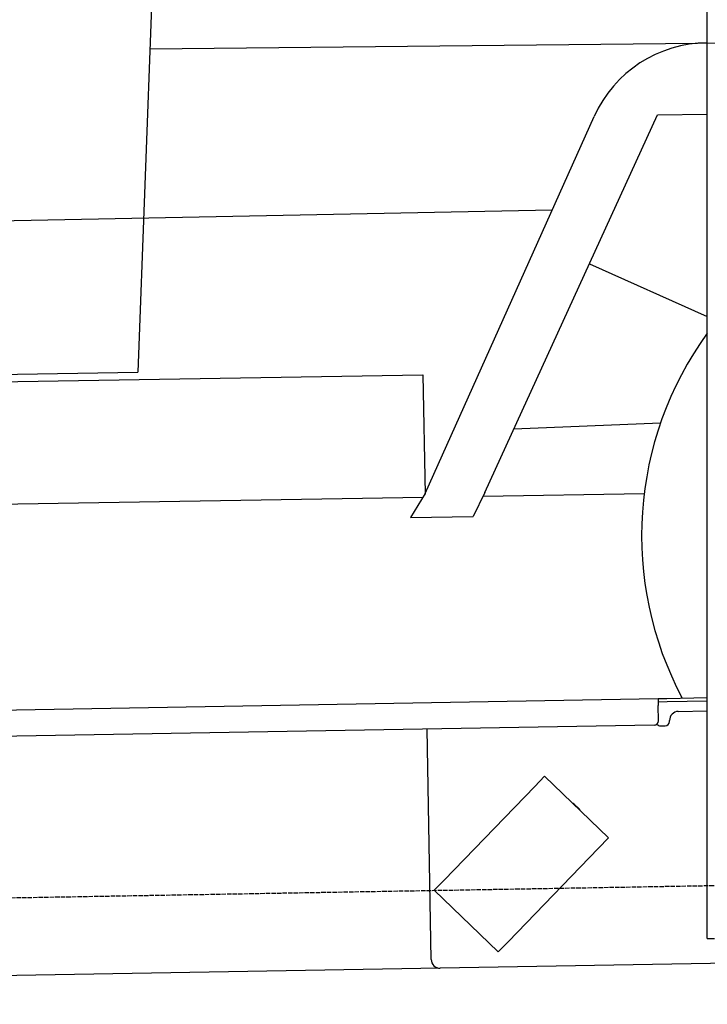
# Model space of a CAD drawing. Extents: x 1073 to 6773, y 5891 to 12116.
# Tile 27 of 38: x 3672 to 4448, y 7998 to 9110. Entities that reach past the tile are written whole.
import ezdxf

# ---------------------------------------------------------------- set-up
doc = ezdxf.new("R2010")
doc.units = 0
doc.linetypes.add('GEN3', pattern=[6.25, 5, -1.25])
doc.layers.get('0').update_dxf_attribs({"linetype": 'CONTINUOUS'})
doc.layers.add('3', color=6, linetype='GEN3')
doc.layers.add('CAR', color=10, linetype='CONTINUOUS')

msp = doc.modelspace()

# ---------------------------------------------------------------- linework, layer by layer
for p, q in [((4447.6, 8072.5), (4447.6, 10069.5)), ((1732.8, 8297.1), (4392.1, 8343.5)), ((4392.1, 8343.5), (4402.1, 8343.7)), ((4392.1, 8343.5), (4392.2, 8335.5)), ((4402.2, 8339.7), (4392.2, 8339.5)), ((4392.5, 8318.5), (4392.2, 8335.5)), ((4402.1, 8343.7), (4447.6, 8344.5)), ((4447.6, 8340.5), (4402.2, 8339.7)), ((4414.8, 8328.9), (4447.6, 8329.5)), ((4387.6, 8313.4), (1732.8, 8267.1)), ((4395.1, 8312.5), (4400.1, 8312.6)), ((4405, 8317.7), (4405, 8318.7)), ((4136.2, 8049), (4131.7, 8308.9)), ((4264.2, 8255.8), (4253.1, 8244.3)), ((4264.2, 8255.8), (4336.1, 8186.4)), ((4150.9, 8138.6), (4253.1, 8244.3)), ((4297.2, 8224.6), (4303.7, 8218.3)), ((4325, 8174.8), (4336.1, 8186.4)), ((4325, 8174.8), (4222.9, 8069.1)), ((4150.9, 8138.6), (4139.8, 8127.1)), ((4211.8, 8057.6), (4139.8, 8127.1)), ((4447.6, 8072.5), (4447.6, 8097.5)), ((4211.8, 8057.6), (4222.9, 8069.1)), ((4447.6, 8072.5), (4455.6, 8072.5)), ((4476.5, 8044.9), (4146.4, 8039.2)), ((4146.4, 8039.2), (1812.8, 7998.4))]:
    msp.add_line(p, q)
for centre, radius, start, end in [((4415, 8318.9), 10, 91, 181), ((4387.5, 8318.4), 5, 271, 1), ((4395, 8317.5), 5, 214.2367, 271), ((4400, 8317.6), 5, 271, 1), ((4296.6, 8223.9), 1, 46, 106), ((4303, 8217.6), 1, 346, 46), ((4146.2, 8049.2), 10, 181, 271)]:
    msp.add_arc(centre, radius, start, end)
at = {"layer": '3'}
msp.add_line((1175.3, 8075.3), (6230.4, 8163.5), dxfattribs=at)
at = {"layer": 'CAR'}
for p, q in [((3849.7, 9887.1), (3805.5, 8711.9)), ((3819.2, 9076.5), (5035.7, 9089.6)), ((4129.6, 8574.7), (4320, 9000.4)), ((4196.7, 8576), (4391.4, 9002.1)), ((4391.4, 9002.1), (4447.6, 9003)), ((2514.9, 8860.1), (4272.8, 8895)), ((4314.7, 8834.1), (4447.6, 8774.6)), ((2786.2, 8694.1), (3805.5, 8711.9)), ((2666.9, 8684.8), (4127, 8708.7)), ((4127, 8708.7), (4129.3, 8574.3)), ((4229.6, 8648), (4394.9, 8654.5)), ((2668.6, 8546.4), (4127.1, 8570.8)), ((4129.6, 8574.7), (4112.8, 8547.8)), ((4196.7, 8576), (4183.5, 8548.9)), ((4194.7, 8571.9), (4376.4, 8575)), ((4112.8, 8547.8), (4183.5, 8548.9))]:
    msp.add_line(p, q, dxfattribs=at)
for centre, radius, start, end in [((4447.8, 8943.3), 140, 90.0872, 155.9024), ((4762.7, 8527.3), 389.2, 144.0703, 208.0982)]:
    msp.add_arc(centre, radius, start, end, dxfattribs=at)

doc.saveas('drawing.dxf')
